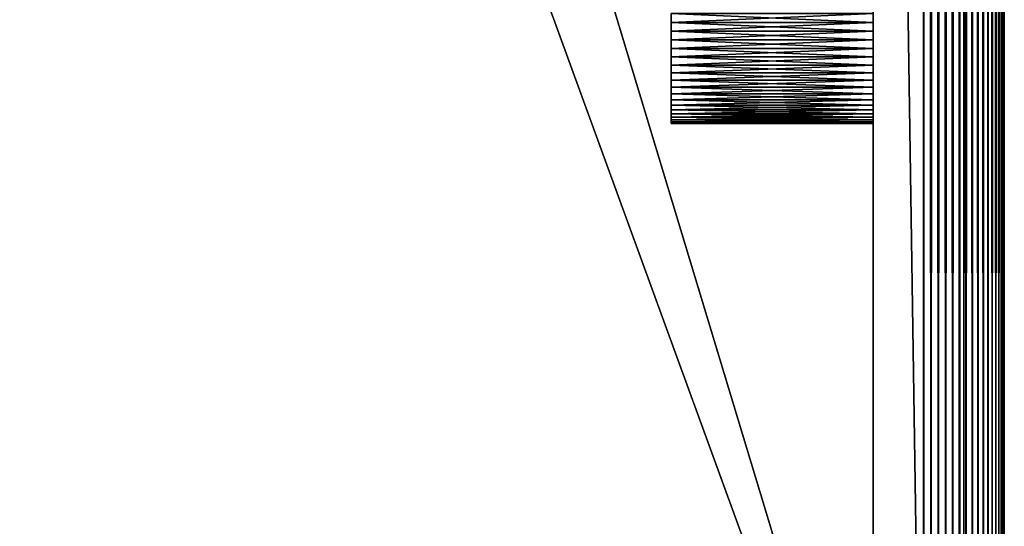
# Model space of a CAD drawing. Header units: millimetres. Extents: x -125 to 125, y -729 to 71.
# Tile 22 of 48: x 76 to 125, y -704 to -679. Entities that reach past the tile are written whole.
import ezdxf

# ---------------------------------------------------------------- set-up
doc = ezdxf.new("R2010")
doc.units = ezdxf.units.MM
doc.header["$LTSCALE"] = 65.185185
for name, color, linetype in [('11', 7, 'CONTINUOUS'), ('12', 7, 'CONTINUOUS'), ('13', 7, 'CONTINUOUS'), ('15', 7, 'CONTINUOUS'), ('16', 7, 'CONTINUOUS'), ('17', 7, 'CONTINUOUS'), ('23', 7, 'CONTINUOUS'), ('25', 7, 'CONTINUOUS'), ('34', 7, 'CONTINUOUS'), ('48', 7, 'CONTINUOUS'), ('49', 7, 'CONTINUOUS'), ('50', 7, 'CONTINUOUS')]:
    doc.layers.add(name, color=color, linetype=linetype)

msp = doc.modelspace()

# ---------------------------------------------------------------- linework, layer by layer
at = {"layer": '11', "color": 253, "linetype": 'Continuous', "true_color": 0xaaa39e}
for points in [[(121, -729.25, 56.448), (121, 70.75, 56.448), (110.75, -56.5, 56.448), (121, -729.25, 56.448)], [(-110.75, -56.5, 56.448), (-121, -729.25, 56.448), (110.75, -56.5, 56.448), (-110.75, -56.5, 56.448)], [(-121, -729.25, 56.448), (121, -729.25, 56.448), (110.75, -56.5, 56.448), (-121, -729.25, 56.448)]]:
    msp.add_3dface(points, dxfattribs=at)
at = {"layer": '12', "color": 253, "linetype": 'Continuous', "true_color": 0xaaa39e}
for points in [[(125, -679.25, 28.448), (125, 70.75, 10.448), (125, -678.956, 28.462), (125, -679.25, 28.448)], [(125, -729.25, 52.448), (125, 70.75, 10.448), (125, 70.75, 52.448), (125, -729.25, 52.448)], [(125, 70.75, 10.448), (125, -729.25, 52.448), (125, -628.665, 34.39), (125, 70.75, 10.448)], [(125, -729.25, 10.448), (125, 70.75, 10.448), (125, -679.25, 28.448), (125, -729.25, 10.448)], [(125, -628.665, 34.39), (125, -729.25, 52.448), (125, -628.956, 34.433), (125, -628.665, 34.39)], [(125, -628.956, 34.433), (125, -729.25, 52.448), (125, -629.25, 34.448), (125, -628.956, 34.433)], [(125, -629.25, 34.448), (125, -729.25, 52.448), (125, -629.544, 34.433), (125, -629.25, 34.448)], [(125, -629.544, 34.433), (125, -729.25, 52.448), (125, -629.835, 34.39), (125, -629.544, 34.433)], [(125, -629.835, 34.39), (125, -729.25, 52.448), (125, -630.121, 34.319), (125, -629.835, 34.39)], [(125, -630.121, 34.319), (125, -729.25, 52.448), (125, -630.398, 34.219), (125, -630.121, 34.319)], [(125, -630.398, 34.219), (125, -729.25, 52.448), (125, -630.664, 34.094), (125, -630.398, 34.219)], [(125, -630.664, 34.094), (125, -729.25, 52.448), (125, -630.917, 33.942), (125, -630.664, 34.094)], [(125, -630.917, 33.942), (125, -729.25, 52.448), (125, -631.153, 33.767), (125, -630.917, 33.942)], [(125, -631.153, 33.767), (125, -729.25, 52.448), (125, -631.371, 33.569), (125, -631.153, 33.767)], [(125, -631.371, 33.569), (125, -729.25, 52.448), (125, -631.569, 33.351), (125, -631.371, 33.569)], [(125, -631.569, 33.351), (125, -729.25, 52.448), (125, -631.744, 33.114), (125, -631.569, 33.351)], [(125, -631.744, 33.114), (125, -729.25, 52.448), (125, -631.896, 32.862), (125, -631.744, 33.114)], [(125, -631.896, 32.862), (125, -729.25, 52.448), (125, -632.022, 32.596), (125, -631.896, 32.862)], [(125, -632.022, 32.596), (125, -729.25, 52.448), (125, -632.121, 32.319), (125, -632.022, 32.596)], [(125, -632.121, 32.319), (125, -729.25, 52.448), (125, -632.192, 32.033), (125, -632.121, 32.319)], [(125, -632.192, 32.033), (125, -729.25, 52.448), (125, -632.236, 31.742), (125, -632.192, 32.033)], [(125, -632.236, 31.742), (125, -729.25, 52.448), (125, -632.25, 31.448), (125, -632.236, 31.742)], [(125, -729.25, 52.448), (125, -678.379, 34.319), (125, -632.25, 31.448), (125, -729.25, 52.448)], [(125, -678.379, 34.319), (125, -729.25, 52.448), (125, -678.665, 34.39), (125, -678.379, 34.319)], [(125, -678.665, 34.39), (125, -729.25, 52.448), (125, -678.956, 34.433), (125, -678.665, 34.39)], [(125, -678.956, 34.433), (125, -729.25, 52.448), (125, -679.25, 34.448), (125, -678.956, 34.433)], [(125, -679.25, 34.448), (125, -729.25, 52.448), (125, -679.544, 34.433), (125, -679.25, 34.448)], [(125, -729.25, 10.448), (125, -679.25, 28.448), (125, -679.544, 28.462), (125, -729.25, 10.448)], [(125, -679.544, 34.433), (125, -729.25, 52.448), (125, -679.835, 34.39), (125, -679.544, 34.433)], [(125, -679.835, 28.505), (125, -729.25, 10.448), (125, -679.544, 28.462), (125, -679.835, 28.505)], [(125, -679.835, 34.39), (125, -729.25, 52.448), (125, -680.121, 34.319), (125, -679.835, 34.39)], [(125, -680.121, 28.577), (125, -729.25, 10.448), (125, -679.835, 28.505), (125, -680.121, 28.577)], [(125, -680.121, 34.319), (125, -729.25, 52.448), (125, -680.398, 34.219), (125, -680.121, 34.319)], [(125, -680.398, 28.676), (125, -729.25, 10.448), (125, -680.121, 28.577), (125, -680.398, 28.676)], [(125, -680.398, 34.219), (125, -729.25, 52.448), (125, -680.664, 34.094), (125, -680.398, 34.219)], [(125, -680.664, 28.802), (125, -729.25, 10.448), (125, -680.398, 28.676), (125, -680.664, 28.802)], [(125, -729.25, 52.448), (125, -729.25, 10.448), (125, -680.664, 28.802), (125, -729.25, 52.448)], [(125, -680.664, 34.094), (125, -729.25, 52.448), (125, -680.917, 33.942), (125, -680.664, 34.094)], [(125, -680.917, 28.953), (125, -729.25, 52.448), (125, -680.664, 28.802), (125, -680.917, 28.953)], [(125, -680.917, 33.942), (125, -729.25, 52.448), (125, -681.153, 33.767), (125, -680.917, 33.942)], [(125, -681.153, 29.129), (125, -729.25, 52.448), (125, -680.917, 28.953), (125, -681.153, 29.129)], [(125, -681.153, 33.767), (125, -729.25, 52.448), (125, -681.371, 33.569), (125, -681.153, 33.767)], [(125, -681.371, 29.326), (125, -729.25, 52.448), (125, -681.153, 29.129), (125, -681.371, 29.326)], [(125, -681.371, 33.569), (125, -729.25, 52.448), (125, -681.569, 33.351), (125, -681.371, 33.569)], [(125, -681.569, 29.545), (125, -729.25, 52.448), (125, -681.371, 29.326), (125, -681.569, 29.545)], [(125, -681.569, 33.351), (125, -729.25, 52.448), (125, -681.744, 33.114), (125, -681.569, 33.351)], [(125, -681.744, 29.781), (125, -729.25, 52.448), (125, -681.569, 29.545), (125, -681.744, 29.781)], [(125, -681.744, 33.114), (125, -729.25, 52.448), (125, -681.896, 32.862), (125, -681.744, 33.114)], [(125, -681.896, 30.034), (125, -729.25, 52.448), (125, -681.744, 29.781), (125, -681.896, 30.034)], [(125, -681.896, 32.862), (125, -729.25, 52.448), (125, -682.022, 32.596), (125, -681.896, 32.862)], [(125, -682.022, 30.3), (125, -729.25, 52.448), (125, -681.896, 30.034), (125, -682.022, 30.3)], [(125, -682.022, 32.596), (125, -729.25, 52.448), (125, -682.121, 32.319), (125, -682.022, 32.596)], [(125, -682.121, 30.577), (125, -729.25, 52.448), (125, -682.022, 30.3), (125, -682.121, 30.577)], [(125, -682.121, 32.319), (125, -729.25, 52.448), (125, -682.192, 32.033), (125, -682.121, 32.319)], [(125, -682.192, 30.862), (125, -729.25, 52.448), (125, -682.121, 30.577), (125, -682.192, 30.862)], [(125, -682.192, 32.033), (125, -729.25, 52.448), (125, -682.236, 31.742), (125, -682.192, 32.033)], [(125, -682.236, 31.154), (125, -729.25, 52.448), (125, -682.192, 30.862), (125, -682.236, 31.154)], [(125, -682.236, 31.742), (125, -729.25, 52.448), (125, -682.25, 31.448), (125, -682.236, 31.742)], [(125, -682.25, 31.448), (125, -729.25, 52.448), (125, -682.236, 31.154), (125, -682.25, 31.448)]]:
    msp.add_3dface(points, dxfattribs=at)
at = {"layer": '13', "color": 253, "linetype": 'Continuous', "true_color": 0xaaa39e}
for points in [[(121, -729.25, 6.448), (-121, -729.25, 6.448), (-121, 70.75, 6.448), (121, -729.25, 6.448)], [(121, -729.25, 6.448), (-121, 70.75, 6.448), (121, 70.75, 6.448), (121, -729.25, 6.448)]]:
    msp.add_3dface(points, dxfattribs=at)
at = {"layer": '15', "color": 253, "linetype": 'Continuous', "true_color": 0xaaa39e}
for points in [[(121, -729.25, 54.448), (-121, -66.25, 54.448), (121, -66.25, 54.448), (121, -729.25, 54.448)], [(121, -729.25, 54.448), (-121, -729.25, 54.448), (-121, -66.25, 54.448), (121, -729.25, 54.448)]]:
    msp.add_3dface(points, dxfattribs=at)
at = {"layer": '16', "color": 253, "linetype": 'Continuous', "true_color": 0xaaa39e}
for points in [[(123, -678.956, 34.433), (123, -679.25, 34.448), (123, -66.25, 52.448), (123, -678.956, 34.433)], [(123, -729.25, 10.448), (123, -628.665, 28.505), (123, -66.25, 52.448), (123, -729.25, 10.448)], [(123, -729.25, 10.448), (123, -66.25, 52.448), (123, -66.25, 10.448), (123, -729.25, 10.448)], [(123, -679.25, 34.448), (123, -729.25, 52.448), (123, -66.25, 52.448), (123, -679.25, 34.448)], [(123, -628.665, 28.505), (123, -729.25, 10.448), (123, -628.956, 28.462), (123, -628.665, 28.505)], [(123, -729.25, 10.448), (123, -629.25, 28.448), (123, -628.956, 28.462), (123, -729.25, 10.448)], [(123, -629.25, 28.448), (123, -729.25, 10.448), (123, -629.544, 28.462), (123, -629.25, 28.448)], [(123, -629.544, 28.462), (123, -729.25, 10.448), (123, -629.835, 28.505), (123, -629.544, 28.462)], [(123, -629.835, 28.505), (123, -729.25, 10.448), (123, -630.121, 28.577), (123, -629.835, 28.505)], [(123, -630.121, 28.577), (123, -729.25, 10.448), (123, -630.398, 28.676), (123, -630.121, 28.577)], [(123, -630.398, 28.676), (123, -729.25, 10.448), (123, -630.664, 28.802), (123, -630.398, 28.676)], [(123, -630.664, 28.802), (123, -729.25, 10.448), (123, -630.917, 28.953), (123, -630.664, 28.802)], [(123, -630.917, 28.953), (123, -729.25, 10.448), (123, -631.153, 29.129), (123, -630.917, 28.953)], [(123, -631.153, 29.129), (123, -729.25, 10.448), (123, -631.371, 29.326), (123, -631.153, 29.129)], [(123, -631.371, 29.326), (123, -729.25, 10.448), (123, -631.569, 29.545), (123, -631.371, 29.326)], [(123, -631.569, 29.545), (123, -729.25, 10.448), (123, -631.744, 29.781), (123, -631.569, 29.545)], [(123, -631.744, 29.781), (123, -729.25, 10.448), (123, -631.896, 30.034), (123, -631.744, 29.781)], [(123, -631.896, 30.034), (123, -729.25, 10.448), (123, -632.022, 30.3), (123, -631.896, 30.034)], [(123, -632.022, 30.3), (123, -729.25, 10.448), (123, -632.121, 30.577), (123, -632.022, 30.3)], [(123, -632.121, 30.577), (123, -729.25, 10.448), (123, -632.192, 30.862), (123, -632.121, 30.577)], [(123, -632.192, 30.862), (123, -729.25, 10.448), (123, -632.236, 31.154), (123, -632.192, 30.862)], [(123, -632.236, 31.154), (123, -729.25, 10.448), (123, -632.25, 31.448), (123, -632.236, 31.154)], [(123, -729.25, 10.448), (123, -678.379, 28.577), (123, -632.25, 31.448), (123, -729.25, 10.448)], [(123, -678.379, 28.577), (123, -729.25, 10.448), (123, -678.665, 28.505), (123, -678.379, 28.577)], [(123, -678.665, 28.505), (123, -729.25, 10.448), (123, -678.956, 28.462), (123, -678.665, 28.505)], [(123, -729.25, 10.448), (123, -679.25, 28.448), (123, -678.956, 28.462), (123, -729.25, 10.448)], [(123, -679.544, 34.433), (123, -729.25, 52.448), (123, -679.25, 34.448), (123, -679.544, 34.433)], [(123, -679.25, 28.448), (123, -729.25, 10.448), (123, -679.544, 28.462), (123, -679.25, 28.448)], [(123, -679.835, 34.39), (123, -729.25, 52.448), (123, -679.544, 34.433), (123, -679.835, 34.39)], [(123, -679.544, 28.462), (123, -729.25, 10.448), (123, -679.835, 28.505), (123, -679.544, 28.462)], [(123, -680.121, 34.319), (123, -729.25, 52.448), (123, -679.835, 34.39), (123, -680.121, 34.319)], [(123, -679.835, 28.505), (123, -729.25, 10.448), (123, -680.121, 28.577), (123, -679.835, 28.505)], [(123, -680.398, 34.219), (123, -729.25, 52.448), (123, -680.121, 34.319), (123, -680.398, 34.219)], [(123, -680.121, 28.577), (123, -729.25, 10.448), (123, -680.398, 28.676), (123, -680.121, 28.577)], [(123, -680.664, 34.094), (123, -729.25, 52.448), (123, -680.398, 34.219), (123, -680.664, 34.094)], [(123, -680.398, 28.676), (123, -729.25, 10.448), (123, -680.664, 28.802), (123, -680.398, 28.676)], [(123, -680.664, 28.802), (123, -729.25, 10.448), (123, -680.917, 28.953), (123, -680.664, 28.802)], [(123, -729.25, 10.448), (123, -729.25, 52.448), (123, -680.664, 34.094), (123, -729.25, 10.448)], [(123, -680.917, 33.942), (123, -729.25, 10.448), (123, -680.664, 34.094), (123, -680.917, 33.942)], [(123, -680.917, 28.953), (123, -729.25, 10.448), (123, -681.153, 29.129), (123, -680.917, 28.953)], [(123, -681.153, 33.767), (123, -729.25, 10.448), (123, -680.917, 33.942), (123, -681.153, 33.767)], [(123, -681.153, 29.129), (123, -729.25, 10.448), (123, -681.371, 29.326), (123, -681.153, 29.129)], [(123, -681.371, 33.569), (123, -729.25, 10.448), (123, -681.153, 33.767), (123, -681.371, 33.569)], [(123, -681.371, 29.326), (123, -729.25, 10.448), (123, -681.569, 29.545), (123, -681.371, 29.326)], [(123, -681.569, 33.351), (123, -729.25, 10.448), (123, -681.371, 33.569), (123, -681.569, 33.351)], [(123, -681.569, 29.545), (123, -729.25, 10.448), (123, -681.744, 29.781), (123, -681.569, 29.545)], [(123, -681.744, 33.114), (123, -729.25, 10.448), (123, -681.569, 33.351), (123, -681.744, 33.114)], [(123, -681.744, 29.781), (123, -729.25, 10.448), (123, -681.896, 30.034), (123, -681.744, 29.781)], [(123, -681.896, 32.862), (123, -729.25, 10.448), (123, -681.744, 33.114), (123, -681.896, 32.862)], [(123, -681.896, 30.034), (123, -729.25, 10.448), (123, -682.022, 30.3), (123, -681.896, 30.034)], [(123, -682.022, 32.596), (123, -729.25, 10.448), (123, -681.896, 32.862), (123, -682.022, 32.596)], [(123, -682.121, 32.319), (123, -729.25, 10.448), (123, -682.022, 32.596), (123, -682.121, 32.319)], [(123, -682.022, 30.3), (123, -729.25, 10.448), (123, -682.121, 30.577), (123, -682.022, 30.3)], [(123, -682.192, 32.033), (123, -729.25, 10.448), (123, -682.121, 32.319), (123, -682.192, 32.033)], [(123, -682.121, 30.577), (123, -729.25, 10.448), (123, -682.192, 30.862), (123, -682.121, 30.577)], [(123, -682.236, 31.742), (123, -729.25, 10.448), (123, -682.192, 32.033), (123, -682.236, 31.742)], [(123, -682.192, 30.862), (123, -729.25, 10.448), (123, -682.236, 31.154), (123, -682.192, 30.862)], [(123, -682.25, 31.448), (123, -729.25, 10.448), (123, -682.236, 31.742), (123, -682.25, 31.448)], [(123, -682.236, 31.154), (123, -729.25, 10.448), (123, -682.25, 31.448), (123, -682.236, 31.154)]]:
    msp.add_3dface(points, dxfattribs=at)
at = {"layer": '17', "color": 253, "linetype": 'Continuous', "true_color": 0xaaa39e}
for points in [[(-121, -729.25, 8.448), (121, -729.25, 8.448), (121, -66.25, 8.448), (-121, -729.25, 8.448)], [(75, -66.25, 8.448), (-121, -729.25, 8.448), (121, -66.25, 8.448), (75, -66.25, 8.448)]]:
    msp.add_3dface(points, dxfattribs=at)
at = {"layer": '23', "color": 253, "linetype": 'Continuous', "true_color": 0xaaa39e}
for points in [[(121, 70.75, 56.448), (121.369, -729.25, 56.431), (121.369, 70.75, 56.431), (121, 70.75, 56.448)], [(121, -729.25, 56.448), (121.369, -729.25, 56.431), (121, 70.75, 56.448), (121, -729.25, 56.448)], [(121.735, -729.25, 56.38), (121.735, 70.75, 56.38), (121.369, 70.75, 56.431), (121.735, -729.25, 56.38)], [(121.369, -729.25, 56.431), (121.735, -729.25, 56.38), (121.369, 70.75, 56.431), (121.369, -729.25, 56.431)], [(122.095, -729.25, 56.295), (122.095, 70.75, 56.295), (121.735, 70.75, 56.38), (122.095, -729.25, 56.295)], [(121.735, -729.25, 56.38), (122.095, -729.25, 56.295), (121.735, 70.75, 56.38), (121.735, -729.25, 56.38)], [(122.445, -729.25, 56.178), (122.445, 70.75, 56.178), (122.095, 70.75, 56.295), (122.445, -729.25, 56.178)], [(122.095, -729.25, 56.295), (122.445, -729.25, 56.178), (122.095, 70.75, 56.295), (122.095, -729.25, 56.295)], [(122.783, -729.25, 56.028), (122.783, 70.75, 56.028), (122.445, 70.75, 56.178), (122.783, -729.25, 56.028)], [(122.445, -729.25, 56.178), (122.783, -729.25, 56.028), (122.445, 70.75, 56.178), (122.445, -729.25, 56.178)], [(123.106, -729.25, 55.849), (123.106, 70.75, 55.849), (122.783, 70.75, 56.028), (123.106, -729.25, 55.849)], [(122.783, -729.25, 56.028), (123.106, -729.25, 55.849), (122.783, 70.75, 56.028), (122.783, -729.25, 56.028)], [(123.411, -729.25, 55.64), (123.411, 70.75, 55.64), (123.106, 70.75, 55.849), (123.411, -729.25, 55.64)], [(123.106, -729.25, 55.849), (123.411, -729.25, 55.64), (123.106, 70.75, 55.849), (123.106, -729.25, 55.849)], [(123.411, -729.25, 55.64), (123.695, -729.25, 55.404), (123.411, 70.75, 55.64), (123.411, -729.25, 55.64)], [(123.695, -729.25, 55.404), (123.695, 70.75, 55.404), (123.411, 70.75, 55.64), (123.695, -729.25, 55.404)], [(123.695, -729.25, 55.404), (123.956, -729.25, 55.143), (123.695, 70.75, 55.404), (123.695, -729.25, 55.404)], [(123.956, -729.25, 55.143), (123.956, 70.75, 55.143), (123.695, 70.75, 55.404), (123.956, -729.25, 55.143)], [(124.192, -729.25, 54.858), (124.192, 70.75, 54.858), (123.956, 70.75, 55.143), (124.192, -729.25, 54.858)], [(123.956, -729.25, 55.143), (124.192, -729.25, 54.858), (123.956, 70.75, 55.143), (123.956, -729.25, 55.143)], [(124.401, -729.25, 54.554), (124.401, 70.75, 54.554), (124.192, 70.75, 54.858), (124.401, -729.25, 54.554)], [(124.192, -729.25, 54.858), (124.401, -729.25, 54.554), (124.192, 70.75, 54.858), (124.192, -729.25, 54.858)], [(124.581, -729.25, 54.231), (124.581, 70.75, 54.231), (124.401, 70.75, 54.554), (124.581, -729.25, 54.231)], [(124.401, -729.25, 54.554), (124.581, -729.25, 54.231), (124.401, 70.75, 54.554), (124.401, -729.25, 54.554)], [(124.581, -729.25, 54.231), (124.73, -729.25, 53.893), (124.581, 70.75, 54.231), (124.581, -729.25, 54.231)], [(124.73, -729.25, 53.893), (124.73, 70.75, 53.893), (124.581, 70.75, 54.231), (124.73, -729.25, 53.893)], [(124.73, -729.25, 53.893), (124.847, -729.25, 53.542), (124.73, 70.75, 53.893), (124.73, -729.25, 53.893)], [(124.847, -729.25, 53.542), (124.847, 70.75, 53.542), (124.73, 70.75, 53.893), (124.847, -729.25, 53.542)], [(124.932, -729.25, 53.183), (124.932, 70.75, 53.183), (124.847, 70.75, 53.542), (124.932, -729.25, 53.183)], [(124.847, -729.25, 53.542), (124.932, -729.25, 53.183), (124.847, 70.75, 53.542), (124.847, -729.25, 53.542)], [(124.983, -729.25, 52.817), (124.983, 70.75, 52.817), (124.932, 70.75, 53.183), (124.983, -729.25, 52.817)], [(124.932, -729.25, 53.183), (124.983, -729.25, 52.817), (124.932, 70.75, 53.183), (124.932, -729.25, 53.183)], [(124.983, -729.25, 52.817), (125, -729.25, 52.448), (124.983, 70.75, 52.817), (124.983, -729.25, 52.817)], [(125, -729.25, 52.448), (125, 70.75, 52.448), (124.983, 70.75, 52.817), (125, -729.25, 52.448)]]:
    msp.add_3dface(points, dxfattribs=at)
at = {"layer": '25', "color": 253, "linetype": 'Continuous', "true_color": 0xaaa39e}
for points in [[(121.369, -729.25, 6.465), (121, -729.25, 6.448), (121.369, 70.75, 6.465), (121.369, -729.25, 6.465)], [(121, -729.25, 6.448), (121, 70.75, 6.448), (121.369, 70.75, 6.465), (121, -729.25, 6.448)], [(121.735, -729.25, 6.516), (121.369, -729.25, 6.465), (121.735, 70.75, 6.516), (121.735, -729.25, 6.516)], [(121.369, -729.25, 6.465), (121.369, 70.75, 6.465), (121.735, 70.75, 6.516), (121.369, -729.25, 6.465)], [(121.735, -729.25, 6.516), (121.735, 70.75, 6.516), (122.095, 70.75, 6.6), (121.735, -729.25, 6.516)], [(122.095, -729.25, 6.6), (121.735, -729.25, 6.516), (122.095, 70.75, 6.6), (122.095, -729.25, 6.6)], [(122.095, -729.25, 6.6), (122.095, 70.75, 6.6), (122.445, 70.75, 6.718), (122.095, -729.25, 6.6)], [(122.445, -729.25, 6.718), (122.095, -729.25, 6.6), (122.445, 70.75, 6.718), (122.445, -729.25, 6.718)], [(122.783, -729.25, 6.867), (122.445, -729.25, 6.718), (122.783, 70.75, 6.867), (122.783, -729.25, 6.867)], [(122.445, -729.25, 6.718), (122.445, 70.75, 6.718), (122.783, 70.75, 6.867), (122.445, -729.25, 6.718)], [(123.106, -729.25, 7.047), (122.783, -729.25, 6.867), (123.106, 70.75, 7.047), (123.106, -729.25, 7.047)], [(122.783, -729.25, 6.867), (122.783, 70.75, 6.867), (123.106, 70.75, 7.047), (122.783, -729.25, 6.867)], [(123.411, -729.25, 7.256), (123.106, -729.25, 7.047), (123.411, 70.75, 7.256), (123.411, -729.25, 7.256)], [(123.106, -729.25, 7.047), (123.106, 70.75, 7.047), (123.411, 70.75, 7.256), (123.106, -729.25, 7.047)], [(123.695, -729.25, 7.492), (123.411, -729.25, 7.256), (123.695, 70.75, 7.492), (123.695, -729.25, 7.492)], [(123.411, -729.25, 7.256), (123.411, 70.75, 7.256), (123.695, 70.75, 7.492), (123.411, -729.25, 7.256)], [(123.956, -729.25, 7.753), (123.695, -729.25, 7.492), (123.956, 70.75, 7.753), (123.956, -729.25, 7.753)], [(123.695, -729.25, 7.492), (123.695, 70.75, 7.492), (123.956, 70.75, 7.753), (123.695, -729.25, 7.492)], [(124.192, -729.25, 8.037), (123.956, -729.25, 7.753), (124.192, 70.75, 8.037), (124.192, -729.25, 8.037)], [(123.956, -729.25, 7.753), (123.956, 70.75, 7.753), (124.192, 70.75, 8.037), (123.956, -729.25, 7.753)], [(124.401, -729.25, 8.342), (124.192, -729.25, 8.037), (124.401, 70.75, 8.342), (124.401, -729.25, 8.342)], [(124.192, -729.25, 8.037), (124.192, 70.75, 8.037), (124.401, 70.75, 8.342), (124.192, -729.25, 8.037)], [(124.581, -729.25, 8.665), (124.401, -729.25, 8.342), (124.581, 70.75, 8.665), (124.581, -729.25, 8.665)], [(124.401, -729.25, 8.342), (124.401, 70.75, 8.342), (124.581, 70.75, 8.665), (124.401, -729.25, 8.342)], [(124.73, -729.25, 9.003), (124.581, -729.25, 8.665), (124.73, 70.75, 9.003), (124.73, -729.25, 9.003)], [(124.581, -729.25, 8.665), (124.581, 70.75, 8.665), (124.73, 70.75, 9.003), (124.581, -729.25, 8.665)], [(124.847, -729.25, 9.353), (124.73, -729.25, 9.003), (124.847, 70.75, 9.353), (124.847, -729.25, 9.353)], [(124.73, -729.25, 9.003), (124.73, 70.75, 9.003), (124.847, 70.75, 9.353), (124.73, -729.25, 9.003)], [(124.847, -729.25, 9.353), (124.847, 70.75, 9.353), (124.932, 70.75, 9.713), (124.847, -729.25, 9.353)], [(124.932, -729.25, 9.713), (124.847, -729.25, 9.353), (124.932, 70.75, 9.713), (124.932, -729.25, 9.713)], [(124.932, -729.25, 9.713), (124.932, 70.75, 9.713), (124.983, 70.75, 10.079), (124.932, -729.25, 9.713)], [(124.983, -729.25, 10.079), (124.932, -729.25, 9.713), (124.983, 70.75, 10.079), (124.983, -729.25, 10.079)], [(124.983, -729.25, 10.079), (124.983, 70.75, 10.079), (125, 70.75, 10.448), (124.983, -729.25, 10.079)], [(125, -729.25, 10.448), (124.983, -729.25, 10.079), (125, 70.75, 10.448), (125, -729.25, 10.448)]]:
    msp.add_3dface(points, dxfattribs=at)
at = {"layer": '34', "linetype": 'Continuous'}
for points in [[(118.5, -678.814, 36.429), (118.5, -679.25, 36.448), (118.5, -629.25, 53.948), (118.5, -678.814, 36.429)], [(118.5, -679.25, 36.448), (118.5, -679.686, 36.429), (118.5, -629.25, 53.948), (118.5, -679.25, 36.448)], [(118.5, -629.686, 26.467), (118.5, -629.25, 26.448), (118.5, -723.25, 8.948), (118.5, -629.686, 26.467)], [(118.5, -629.25, 26.448), (118.5, -629.25, 8.948), (118.5, -723.25, 8.948), (118.5, -629.25, 26.448)], [(118.5, -680.544, 36.277), (118.5, -680.96, 36.146), (118.5, -629.25, 53.948), (118.5, -680.544, 36.277)], [(118.5, -629.25, 53.948), (118.5, -680.96, 36.146), (118.5, -723.25, 53.948), (118.5, -629.25, 53.948)], [(118.5, -680.118, 36.372), (118.5, -680.544, 36.277), (118.5, -629.25, 53.948), (118.5, -680.118, 36.372)], [(118.5, -679.686, 36.429), (118.5, -680.118, 36.372), (118.5, -629.25, 53.948), (118.5, -679.686, 36.429)], [(118.5, -630.118, 26.524), (118.5, -629.686, 26.467), (118.5, -723.25, 8.948), (118.5, -630.118, 26.524)], [(118.5, -630.544, 26.618), (118.5, -630.118, 26.524), (118.5, -723.25, 8.948), (118.5, -630.544, 26.618)], [(118.5, -630.96, 26.749), (118.5, -630.544, 26.618), (118.5, -723.25, 8.948), (118.5, -630.96, 26.749)], [(118.5, -631.363, 26.916), (118.5, -630.96, 26.749), (118.5, -723.25, 8.948), (118.5, -631.363, 26.916)], [(118.5, -631.75, 27.118), (118.5, -631.363, 26.916), (118.5, -723.25, 8.948), (118.5, -631.75, 27.118)], [(118.5, -632.118, 27.352), (118.5, -631.75, 27.118), (118.5, -723.25, 8.948), (118.5, -632.118, 27.352)], [(118.5, -632.464, 27.618), (118.5, -632.118, 27.352), (118.5, -723.25, 8.948), (118.5, -632.464, 27.618)], [(118.5, -632.786, 27.912), (118.5, -632.464, 27.618), (118.5, -723.25, 8.948), (118.5, -632.786, 27.912)], [(118.5, -633.08, 28.234), (118.5, -632.786, 27.912), (118.5, -723.25, 8.948), (118.5, -633.08, 28.234)], [(118.5, -633.346, 28.58), (118.5, -633.08, 28.234), (118.5, -723.25, 8.948), (118.5, -633.346, 28.58)], [(118.5, -633.58, 28.948), (118.5, -633.346, 28.58), (118.5, -723.25, 8.948), (118.5, -633.58, 28.948)], [(118.5, -633.782, 29.335), (118.5, -633.58, 28.948), (118.5, -723.25, 8.948), (118.5, -633.782, 29.335)], [(118.5, -633.948, 29.738), (118.5, -633.782, 29.335), (118.5, -723.25, 8.948), (118.5, -633.948, 29.738)], [(118.5, -634.08, 30.154), (118.5, -633.948, 29.738), (118.5, -723.25, 8.948), (118.5, -634.08, 30.154)], [(118.5, -634.174, 30.58), (118.5, -634.08, 30.154), (118.5, -723.25, 8.948), (118.5, -634.174, 30.58)], [(118.5, -634.231, 31.012), (118.5, -634.174, 30.58), (118.5, -723.25, 8.948), (118.5, -634.231, 31.012)], [(118.5, -634.25, 31.448), (118.5, -634.231, 31.012), (118.5, -723.25, 8.948), (118.5, -634.25, 31.448)], [(118.5, -677.54, 26.749), (118.5, -634.25, 31.448), (118.5, -723.25, 8.948), (118.5, -677.54, 26.749)], [(118.5, -677.956, 26.618), (118.5, -677.54, 26.749), (118.5, -723.25, 8.948), (118.5, -677.956, 26.618)], [(118.5, -678.382, 26.524), (118.5, -677.956, 26.618), (118.5, -723.25, 8.948), (118.5, -678.382, 26.524)], [(118.5, -678.814, 26.467), (118.5, -678.382, 26.524), (118.5, -723.25, 8.948), (118.5, -678.814, 26.467)], [(118.5, -679.25, 26.448), (118.5, -678.814, 26.467), (118.5, -723.25, 8.948), (118.5, -679.25, 26.448)], [(118.5, -679.686, 26.467), (118.5, -679.25, 26.448), (118.5, -723.25, 8.948), (118.5, -679.686, 26.467)], [(118.5, -680.118, 26.524), (118.5, -679.686, 26.467), (118.5, -723.25, 8.948), (118.5, -680.118, 26.524)], [(118.5, -680.544, 26.618), (118.5, -680.118, 26.524), (118.5, -723.25, 8.948), (118.5, -680.544, 26.618)], [(118.5, -680.96, 26.749), (118.5, -680.544, 26.618), (118.5, -723.25, 8.948), (118.5, -680.96, 26.749)], [(118.5, -680.96, 36.146), (118.5, -681.363, 35.979), (118.5, -723.25, 53.948), (118.5, -680.96, 36.146)], [(118.5, -681.363, 26.916), (118.5, -680.96, 26.749), (118.5, -723.25, 8.948), (118.5, -681.363, 26.916)], [(118.5, -681.363, 35.979), (118.5, -681.75, 35.778), (118.5, -723.25, 53.948), (118.5, -681.363, 35.979)], [(118.5, -681.75, 27.118), (118.5, -681.363, 26.916), (118.5, -723.25, 8.948), (118.5, -681.75, 27.118)], [(118.5, -682.118, 27.352), (118.5, -681.75, 27.118), (118.5, -723.25, 8.948), (118.5, -682.118, 27.352)], [(118.5, -681.75, 35.778), (118.5, -682.118, 35.544), (118.5, -723.25, 53.948), (118.5, -681.75, 35.778)], [(118.5, -682.118, 35.544), (118.5, -682.464, 35.278), (118.5, -723.25, 8.948), (118.5, -682.118, 35.544)], [(118.5, -723.25, 53.948), (118.5, -682.118, 35.544), (118.5, -723.25, 8.948), (118.5, -723.25, 53.948)], [(118.5, -682.464, 27.618), (118.5, -682.118, 27.352), (118.5, -723.25, 8.948), (118.5, -682.464, 27.618)], [(118.5, -682.464, 35.278), (118.5, -682.786, 34.983), (118.5, -723.25, 8.948), (118.5, -682.464, 35.278)], [(118.5, -682.786, 27.912), (118.5, -682.464, 27.618), (118.5, -723.25, 8.948), (118.5, -682.786, 27.912)], [(118.5, -682.786, 34.983), (118.5, -683.08, 34.662), (118.5, -723.25, 8.948), (118.5, -682.786, 34.983)], [(118.5, -683.08, 28.234), (118.5, -682.786, 27.912), (118.5, -723.25, 8.948), (118.5, -683.08, 28.234)], [(118.5, -683.08, 34.662), (118.5, -683.346, 34.316), (118.5, -723.25, 8.948), (118.5, -683.08, 34.662)], [(118.5, -683.346, 28.58), (118.5, -683.08, 28.234), (118.5, -723.25, 8.948), (118.5, -683.346, 28.58)], [(118.5, -683.346, 34.316), (118.5, -683.58, 33.948), (118.5, -723.25, 8.948), (118.5, -683.346, 34.316)], [(118.5, -683.58, 28.948), (118.5, -683.346, 28.58), (118.5, -723.25, 8.948), (118.5, -683.58, 28.948)], [(118.5, -683.58, 33.948), (118.5, -683.782, 33.561), (118.5, -723.25, 8.948), (118.5, -683.58, 33.948)], [(118.5, -683.782, 29.335), (118.5, -683.58, 28.948), (118.5, -723.25, 8.948), (118.5, -683.782, 29.335)], [(118.5, -683.782, 33.561), (118.5, -683.948, 33.158), (118.5, -723.25, 8.948), (118.5, -683.782, 33.561)], [(118.5, -683.948, 29.738), (118.5, -683.782, 29.335), (118.5, -723.25, 8.948), (118.5, -683.948, 29.738)], [(118.5, -683.948, 33.158), (118.5, -684.08, 32.742), (118.5, -723.25, 8.948), (118.5, -683.948, 33.158)], [(118.5, -684.08, 30.154), (118.5, -683.948, 29.738), (118.5, -723.25, 8.948), (118.5, -684.08, 30.154)], [(118.5, -684.08, 32.742), (118.5, -684.174, 32.316), (118.5, -723.25, 8.948), (118.5, -684.08, 32.742)], [(118.5, -684.174, 30.58), (118.5, -684.08, 30.154), (118.5, -723.25, 8.948), (118.5, -684.174, 30.58)], [(118.5, -684.174, 32.316), (118.5, -684.231, 31.884), (118.5, -723.25, 8.948), (118.5, -684.174, 32.316)], [(118.5, -684.231, 31.012), (118.5, -684.174, 30.58), (118.5, -723.25, 8.948), (118.5, -684.231, 31.012)], [(118.5, -684.25, 31.448), (118.5, -684.231, 31.012), (118.5, -723.25, 8.948), (118.5, -684.25, 31.448)], [(118.5, -684.231, 31.884), (118.5, -684.25, 31.448), (118.5, -723.25, 8.948), (118.5, -684.231, 31.884)]]:
    msp.add_3dface(points, dxfattribs=at)
at = {"layer": '48', "linetype": 'Continuous'}
for points in [[(108.5, -679.25, 36.448), (108.5, -678.814, 36.429), (108.5, -679.25, 33.948), (108.5, -679.25, 36.448)], [(108.5, -678.814, 26.467), (108.5, -679.25, 26.448), (108.5, -678.989, 28.961), (108.5, -678.814, 26.467)], [(108.5, -679.25, 33.948), (108.5, -678.814, 36.429), (108.5, -678.989, 33.934), (108.5, -679.25, 33.948)], [(108.5, -678.989, 28.961), (108.5, -679.25, 26.448), (108.5, -679.25, 28.948), (108.5, -678.989, 28.961)], [(108.5, -679.25, 36.448), (108.5, -679.25, 33.948), (108.5, -679.511, 33.934), (108.5, -679.25, 36.448)], [(108.5, -679.686, 36.429), (108.5, -679.25, 36.448), (108.5, -679.511, 33.934), (108.5, -679.686, 36.429)], [(108.5, -679.25, 28.948), (108.5, -679.686, 26.467), (108.5, -679.511, 28.961), (108.5, -679.25, 28.948)], [(108.5, -679.25, 26.448), (108.5, -679.686, 26.467), (108.5, -679.25, 28.948), (108.5, -679.25, 26.448)], [(108.5, -679.77, 33.893), (108.5, -679.686, 36.429), (108.5, -679.511, 33.934), (108.5, -679.77, 33.893)], [(108.5, -679.511, 28.961), (108.5, -679.686, 26.467), (108.5, -679.77, 29.002), (108.5, -679.511, 28.961)], [(108.5, -679.686, 26.467), (108.5, -680.118, 26.524), (108.5, -679.77, 29.002), (108.5, -679.686, 26.467)], [(108.5, -680.023, 33.825), (108.5, -679.686, 36.429), (108.5, -679.77, 33.893), (108.5, -680.023, 33.825)], [(108.5, -680.118, 36.372), (108.5, -679.686, 36.429), (108.5, -680.023, 33.825), (108.5, -680.118, 36.372)], [(108.5, -679.77, 29.002), (108.5, -680.118, 26.524), (108.5, -680.023, 29.07), (108.5, -679.77, 29.002)], [(108.5, -680.023, 29.07), (108.5, -680.118, 26.524), (108.5, -680.267, 29.164), (108.5, -680.023, 29.07)], [(108.5, -680.267, 33.732), (108.5, -680.118, 36.372), (108.5, -680.023, 33.825), (108.5, -680.267, 33.732)], [(108.5, -680.118, 26.524), (108.5, -680.544, 26.618), (108.5, -680.267, 29.164), (108.5, -680.118, 26.524)], [(108.5, -680.544, 36.277), (108.5, -680.118, 36.372), (108.5, -680.5, 33.613), (108.5, -680.544, 36.277)], [(108.5, -680.5, 33.613), (108.5, -680.118, 36.372), (108.5, -680.267, 33.732), (108.5, -680.5, 33.613)], [(108.5, -680.267, 29.164), (108.5, -680.544, 26.618), (108.5, -680.5, 29.283), (108.5, -680.267, 29.164)], [(108.5, -680.5, 29.283), (108.5, -680.544, 26.618), (108.5, -680.719, 29.425), (108.5, -680.5, 29.283)], [(108.5, -680.719, 33.47), (108.5, -680.544, 36.277), (108.5, -680.5, 33.613), (108.5, -680.719, 33.47)], [(108.5, -680.544, 26.618), (108.5, -680.96, 26.749), (108.5, -680.719, 29.425), (108.5, -680.544, 26.618)], [(108.5, -680.923, 33.306), (108.5, -680.544, 36.277), (108.5, -680.719, 33.47), (108.5, -680.923, 33.306)], [(108.5, -680.96, 36.146), (108.5, -680.544, 36.277), (108.5, -680.923, 33.306), (108.5, -680.96, 36.146)], [(108.5, -680.719, 29.425), (108.5, -680.96, 26.749), (108.5, -680.923, 29.59), (108.5, -680.719, 29.425)], [(108.5, -680.923, 29.59), (108.5, -680.96, 26.749), (108.5, -681.108, 29.775), (108.5, -680.923, 29.59)], [(108.5, -681.108, 33.121), (108.5, -680.96, 36.146), (108.5, -680.923, 33.306), (108.5, -681.108, 33.121)], [(108.5, -681.273, 32.917), (108.5, -680.96, 36.146), (108.5, -681.108, 33.121), (108.5, -681.273, 32.917)], [(108.5, -681.363, 35.979), (108.5, -680.96, 36.146), (108.5, -681.273, 32.917), (108.5, -681.363, 35.979)], [(108.5, -680.96, 26.749), (108.5, -681.363, 26.916), (108.5, -681.108, 29.775), (108.5, -680.96, 26.749)], [(108.5, -681.108, 29.775), (108.5, -681.363, 26.916), (108.5, -681.273, 29.978), (108.5, -681.108, 29.775)], [(108.5, -681.415, 32.698), (108.5, -681.363, 35.979), (108.5, -681.273, 32.917), (108.5, -681.415, 32.698)], [(108.5, -681.273, 29.978), (108.5, -681.363, 26.916), (108.5, -681.415, 30.198), (108.5, -681.273, 29.978)], [(108.5, -681.534, 32.465), (108.5, -681.363, 35.979), (108.5, -681.415, 32.698), (108.5, -681.534, 32.465)], [(108.5, -681.628, 32.22), (108.5, -681.363, 35.979), (108.5, -681.534, 32.465), (108.5, -681.628, 32.22)], [(108.5, -681.695, 31.968), (108.5, -681.363, 35.979), (108.5, -681.628, 32.22), (108.5, -681.695, 31.968)], [(108.5, -681.736, 31.709), (108.5, -681.363, 35.979), (108.5, -681.695, 31.968), (108.5, -681.736, 31.709)], [(108.5, -681.75, 35.778), (108.5, -681.363, 35.979), (108.5, -681.736, 31.709), (108.5, -681.75, 35.778)], [(108.5, -681.363, 26.916), (108.5, -681.75, 27.118), (108.5, -681.415, 30.198), (108.5, -681.363, 26.916)], [(108.5, -681.415, 30.198), (108.5, -681.75, 27.118), (108.5, -681.534, 30.431), (108.5, -681.415, 30.198)], [(108.5, -681.534, 30.431), (108.5, -681.75, 27.118), (108.5, -681.628, 30.675), (108.5, -681.534, 30.431)], [(108.5, -681.628, 30.675), (108.5, -681.75, 27.118), (108.5, -681.695, 30.928), (108.5, -681.628, 30.675)], [(108.5, -681.695, 30.928), (108.5, -681.75, 27.118), (108.5, -681.736, 31.186), (108.5, -681.695, 30.928)], [(108.5, -681.75, 31.448), (108.5, -681.75, 35.778), (108.5, -681.736, 31.709), (108.5, -681.75, 31.448)], [(108.5, -681.736, 31.186), (108.5, -681.75, 27.118), (108.5, -681.75, 31.448), (108.5, -681.736, 31.186)], [(108.5, -682.118, 27.352), (108.5, -681.75, 35.778), (108.5, -681.75, 31.448), (108.5, -682.118, 27.352)], [(108.5, -682.118, 35.544), (108.5, -681.75, 35.778), (108.5, -682.118, 27.352), (108.5, -682.118, 35.544)], [(108.5, -681.75, 27.118), (108.5, -682.118, 27.352), (108.5, -681.75, 31.448), (108.5, -681.75, 27.118)], [(108.5, -682.464, 27.618), (108.5, -682.118, 35.544), (108.5, -682.118, 27.352), (108.5, -682.464, 27.618)], [(108.5, -682.464, 35.278), (108.5, -682.118, 35.544), (108.5, -682.464, 27.618), (108.5, -682.464, 35.278)], [(108.5, -682.786, 27.912), (108.5, -682.464, 35.278), (108.5, -682.464, 27.618), (108.5, -682.786, 27.912)], [(108.5, -682.786, 34.983), (108.5, -682.464, 35.278), (108.5, -682.786, 27.912), (108.5, -682.786, 34.983)], [(108.5, -683.08, 34.662), (108.5, -682.786, 34.983), (108.5, -683.08, 28.234), (108.5, -683.08, 34.662)], [(108.5, -683.08, 28.234), (108.5, -682.786, 34.983), (108.5, -682.786, 27.912), (108.5, -683.08, 28.234)], [(108.5, -683.346, 28.58), (108.5, -683.08, 34.662), (108.5, -683.08, 28.234), (108.5, -683.346, 28.58)], [(108.5, -683.346, 34.316), (108.5, -683.08, 34.662), (108.5, -683.346, 28.58), (108.5, -683.346, 34.316)], [(108.5, -683.58, 33.948), (108.5, -683.346, 34.316), (108.5, -683.58, 28.948), (108.5, -683.58, 33.948)], [(108.5, -683.58, 28.948), (108.5, -683.346, 34.316), (108.5, -683.346, 28.58), (108.5, -683.58, 28.948)], [(108.5, -683.782, 33.561), (108.5, -683.58, 33.948), (108.5, -683.782, 29.335), (108.5, -683.782, 33.561)], [(108.5, -683.782, 29.335), (108.5, -683.58, 33.948), (108.5, -683.58, 28.948), (108.5, -683.782, 29.335)], [(108.5, -683.948, 33.158), (108.5, -683.782, 33.561), (108.5, -683.948, 29.738), (108.5, -683.948, 33.158)], [(108.5, -683.948, 29.738), (108.5, -683.782, 33.561), (108.5, -683.782, 29.335), (108.5, -683.948, 29.738)], [(108.5, -684.08, 32.742), (108.5, -683.948, 33.158), (108.5, -684.08, 30.154), (108.5, -684.08, 32.742)], [(108.5, -684.08, 30.154), (108.5, -683.948, 33.158), (108.5, -683.948, 29.738), (108.5, -684.08, 30.154)], [(108.5, -684.174, 32.316), (108.5, -684.08, 32.742), (108.5, -684.174, 30.58), (108.5, -684.174, 32.316)], [(108.5, -684.174, 30.58), (108.5, -684.08, 32.742), (108.5, -684.08, 30.154), (108.5, -684.174, 30.58)], [(108.5, -684.231, 31.884), (108.5, -684.174, 32.316), (108.5, -684.231, 31.012), (108.5, -684.231, 31.884)], [(108.5, -684.231, 31.012), (108.5, -684.174, 32.316), (108.5, -684.174, 30.58), (108.5, -684.231, 31.012)], [(108.5, -684.25, 31.448), (108.5, -684.231, 31.884), (108.5, -684.231, 31.012), (108.5, -684.25, 31.448)]]:
    msp.add_3dface(points, dxfattribs=at)
at = {"layer": '49', "linetype": 'Continuous'}
for points in [[(118.5, -679.25, 26.448), (108.5, -679.25, 26.448), (108.5, -678.814, 26.467), (118.5, -679.25, 26.448)], [(118.5, -678.814, 26.467), (118.5, -679.25, 26.448), (108.5, -678.814, 26.467), (118.5, -678.814, 26.467)], [(108.5, -679.25, 36.448), (118.5, -678.814, 36.429), (108.5, -678.814, 36.429), (108.5, -679.25, 36.448)], [(118.5, -679.25, 36.448), (118.5, -678.814, 36.429), (108.5, -679.25, 36.448), (118.5, -679.25, 36.448)]]:
    msp.add_3dface(points, dxfattribs=at)
at = {"layer": '50', "linetype": 'Continuous'}
for points in [[(118.5, -679.686, 26.467), (108.5, -679.686, 26.467), (108.5, -679.25, 26.448), (118.5, -679.686, 26.467)], [(118.5, -679.25, 26.448), (118.5, -679.686, 26.467), (108.5, -679.25, 26.448), (118.5, -679.25, 26.448)], [(118.5, -679.25, 36.448), (108.5, -679.25, 36.448), (108.5, -679.686, 36.429), (118.5, -679.25, 36.448)], [(118.5, -679.686, 36.429), (118.5, -679.25, 36.448), (108.5, -679.686, 36.429), (118.5, -679.686, 36.429)], [(118.5, -680.118, 36.372), (118.5, -679.686, 36.429), (108.5, -680.118, 36.372), (118.5, -680.118, 36.372)], [(118.5, -679.686, 36.429), (108.5, -679.686, 36.429), (108.5, -680.118, 36.372), (118.5, -679.686, 36.429)], [(118.5, -680.118, 26.524), (108.5, -680.118, 26.524), (108.5, -679.686, 26.467), (118.5, -680.118, 26.524)], [(118.5, -679.686, 26.467), (118.5, -680.118, 26.524), (108.5, -679.686, 26.467), (118.5, -679.686, 26.467)], [(118.5, -680.544, 36.277), (118.5, -680.118, 36.372), (108.5, -680.544, 36.277), (118.5, -680.544, 36.277)], [(118.5, -680.118, 36.372), (108.5, -680.118, 36.372), (108.5, -680.544, 36.277), (118.5, -680.118, 36.372)], [(118.5, -680.544, 26.618), (108.5, -680.544, 26.618), (108.5, -680.118, 26.524), (118.5, -680.544, 26.618)], [(118.5, -680.118, 26.524), (118.5, -680.544, 26.618), (108.5, -680.118, 26.524), (118.5, -680.118, 26.524)], [(118.5, -680.96, 36.146), (118.5, -680.544, 36.277), (108.5, -680.96, 36.146), (118.5, -680.96, 36.146)], [(118.5, -680.544, 36.277), (108.5, -680.544, 36.277), (108.5, -680.96, 36.146), (118.5, -680.544, 36.277)], [(118.5, -680.96, 26.749), (108.5, -680.96, 26.749), (108.5, -680.544, 26.618), (118.5, -680.96, 26.749)], [(118.5, -680.544, 26.618), (118.5, -680.96, 26.749), (108.5, -680.544, 26.618), (118.5, -680.544, 26.618)], [(118.5, -681.363, 35.979), (118.5, -680.96, 36.146), (108.5, -681.363, 35.979), (118.5, -681.363, 35.979)], [(118.5, -680.96, 36.146), (108.5, -680.96, 36.146), (108.5, -681.363, 35.979), (118.5, -680.96, 36.146)], [(118.5, -680.96, 26.749), (118.5, -681.363, 26.916), (108.5, -680.96, 26.749), (118.5, -680.96, 26.749)], [(118.5, -681.363, 26.916), (108.5, -681.363, 26.916), (108.5, -680.96, 26.749), (118.5, -681.363, 26.916)], [(118.5, -681.75, 35.778), (118.5, -681.363, 35.979), (108.5, -681.75, 35.778), (118.5, -681.75, 35.778)], [(118.5, -681.363, 35.979), (108.5, -681.363, 35.979), (108.5, -681.75, 35.778), (118.5, -681.363, 35.979)], [(118.5, -681.75, 27.118), (108.5, -681.75, 27.118), (108.5, -681.363, 26.916), (118.5, -681.75, 27.118)], [(118.5, -681.363, 26.916), (118.5, -681.75, 27.118), (108.5, -681.363, 26.916), (118.5, -681.363, 26.916)], [(118.5, -681.75, 35.778), (108.5, -681.75, 35.778), (108.5, -682.118, 35.544), (118.5, -681.75, 35.778)], [(118.5, -682.118, 35.544), (118.5, -681.75, 35.778), (108.5, -682.118, 35.544), (118.5, -682.118, 35.544)], [(118.5, -682.118, 27.352), (108.5, -682.118, 27.352), (108.5, -681.75, 27.118), (118.5, -682.118, 27.352)], [(118.5, -681.75, 27.118), (118.5, -682.118, 27.352), (108.5, -681.75, 27.118), (118.5, -681.75, 27.118)], [(118.5, -682.118, 35.544), (108.5, -682.118, 35.544), (108.5, -682.464, 35.278), (118.5, -682.118, 35.544)], [(118.5, -682.464, 35.278), (118.5, -682.118, 35.544), (108.5, -682.464, 35.278), (118.5, -682.464, 35.278)], [(118.5, -682.464, 27.618), (108.5, -682.464, 27.618), (108.5, -682.118, 27.352), (118.5, -682.464, 27.618)], [(118.5, -682.118, 27.352), (118.5, -682.464, 27.618), (108.5, -682.118, 27.352), (118.5, -682.118, 27.352)], [(118.5, -682.786, 34.983), (118.5, -682.464, 35.278), (108.5, -682.786, 34.983), (118.5, -682.786, 34.983)], [(118.5, -682.464, 35.278), (108.5, -682.464, 35.278), (108.5, -682.786, 34.983), (118.5, -682.464, 35.278)], [(118.5, -682.786, 27.912), (108.5, -682.786, 27.912), (108.5, -682.464, 27.618), (118.5, -682.786, 27.912)], [(118.5, -682.464, 27.618), (118.5, -682.786, 27.912), (108.5, -682.464, 27.618), (118.5, -682.464, 27.618)], [(118.5, -683.08, 28.234), (108.5, -683.08, 28.234), (108.5, -682.786, 27.912), (118.5, -683.08, 28.234)], [(118.5, -683.08, 34.662), (118.5, -682.786, 34.983), (108.5, -683.08, 34.662), (118.5, -683.08, 34.662)], [(118.5, -682.786, 34.983), (108.5, -682.786, 34.983), (108.5, -683.08, 34.662), (118.5, -682.786, 34.983)], [(118.5, -682.786, 27.912), (118.5, -683.08, 28.234), (108.5, -682.786, 27.912), (118.5, -682.786, 27.912)], [(118.5, -683.346, 28.58), (108.5, -683.346, 28.58), (108.5, -683.08, 28.234), (118.5, -683.346, 28.58)], [(118.5, -683.346, 34.316), (118.5, -683.08, 34.662), (108.5, -683.346, 34.316), (118.5, -683.346, 34.316)], [(118.5, -683.08, 34.662), (108.5, -683.08, 34.662), (108.5, -683.346, 34.316), (118.5, -683.08, 34.662)], [(118.5, -683.08, 28.234), (118.5, -683.346, 28.58), (108.5, -683.08, 28.234), (118.5, -683.08, 28.234)], [(118.5, -683.346, 28.58), (118.5, -683.58, 28.948), (108.5, -683.346, 28.58), (118.5, -683.346, 28.58)], [(118.5, -683.58, 28.948), (108.5, -683.58, 28.948), (108.5, -683.346, 28.58), (118.5, -683.58, 28.948)], [(118.5, -683.58, 33.948), (118.5, -683.346, 34.316), (108.5, -683.58, 33.948), (118.5, -683.58, 33.948)], [(118.5, -683.346, 34.316), (108.5, -683.346, 34.316), (108.5, -683.58, 33.948), (118.5, -683.346, 34.316)], [(118.5, -683.58, 28.948), (118.5, -683.782, 29.335), (108.5, -683.58, 28.948), (118.5, -683.58, 28.948)], [(118.5, -683.782, 29.335), (108.5, -683.782, 29.335), (108.5, -683.58, 28.948), (118.5, -683.782, 29.335)], [(118.5, -683.782, 33.561), (118.5, -683.58, 33.948), (108.5, -683.782, 33.561), (118.5, -683.782, 33.561)], [(118.5, -683.58, 33.948), (108.5, -683.58, 33.948), (108.5, -683.782, 33.561), (118.5, -683.58, 33.948)], [(118.5, -683.948, 33.158), (118.5, -683.782, 33.561), (108.5, -683.948, 33.158), (118.5, -683.948, 33.158)], [(118.5, -683.782, 29.335), (118.5, -683.948, 29.738), (108.5, -683.782, 29.335), (118.5, -683.782, 29.335)], [(118.5, -683.948, 29.738), (108.5, -683.948, 29.738), (108.5, -683.782, 29.335), (118.5, -683.948, 29.738)], [(118.5, -683.782, 33.561), (108.5, -683.782, 33.561), (108.5, -683.948, 33.158), (118.5, -683.782, 33.561)], [(118.5, -684.08, 32.742), (118.5, -683.948, 33.158), (108.5, -684.08, 32.742), (118.5, -684.08, 32.742)], [(118.5, -683.948, 33.158), (108.5, -683.948, 33.158), (108.5, -684.08, 32.742), (118.5, -683.948, 33.158)], [(118.5, -683.948, 29.738), (118.5, -684.08, 30.154), (108.5, -683.948, 29.738), (118.5, -683.948, 29.738)], [(118.5, -684.08, 30.154), (108.5, -684.08, 30.154), (108.5, -683.948, 29.738), (118.5, -684.08, 30.154)], [(118.5, -684.174, 32.316), (118.5, -684.08, 32.742), (108.5, -684.174, 32.316), (118.5, -684.174, 32.316)], [(118.5, -684.08, 32.742), (108.5, -684.08, 32.742), (108.5, -684.174, 32.316), (118.5, -684.08, 32.742)], [(118.5, -684.174, 30.58), (108.5, -684.174, 30.58), (108.5, -684.08, 30.154), (118.5, -684.174, 30.58)], [(118.5, -684.08, 30.154), (118.5, -684.174, 30.58), (108.5, -684.08, 30.154), (118.5, -684.08, 30.154)], [(118.5, -684.231, 31.012), (108.5, -684.231, 31.012), (108.5, -684.174, 30.58), (118.5, -684.231, 31.012)], [(118.5, -684.231, 31.884), (118.5, -684.174, 32.316), (108.5, -684.231, 31.884), (118.5, -684.231, 31.884)], [(118.5, -684.174, 32.316), (108.5, -684.174, 32.316), (108.5, -684.231, 31.884), (118.5, -684.174, 32.316)], [(118.5, -684.174, 30.58), (118.5, -684.231, 31.012), (108.5, -684.174, 30.58), (118.5, -684.174, 30.58)], [(118.5, -684.231, 31.012), (118.5, -684.25, 31.448), (108.5, -684.231, 31.012), (118.5, -684.231, 31.012)], [(118.5, -684.25, 31.448), (118.5, -684.231, 31.884), (108.5, -684.25, 31.448), (118.5, -684.25, 31.448)], [(118.5, -684.25, 31.448), (108.5, -684.25, 31.448), (108.5, -684.231, 31.012), (118.5, -684.25, 31.448)], [(118.5, -684.231, 31.884), (108.5, -684.231, 31.884), (108.5, -684.25, 31.448), (118.5, -684.231, 31.884)]]:
    msp.add_3dface(points, dxfattribs=at)

doc.saveas('drawing.dxf')
